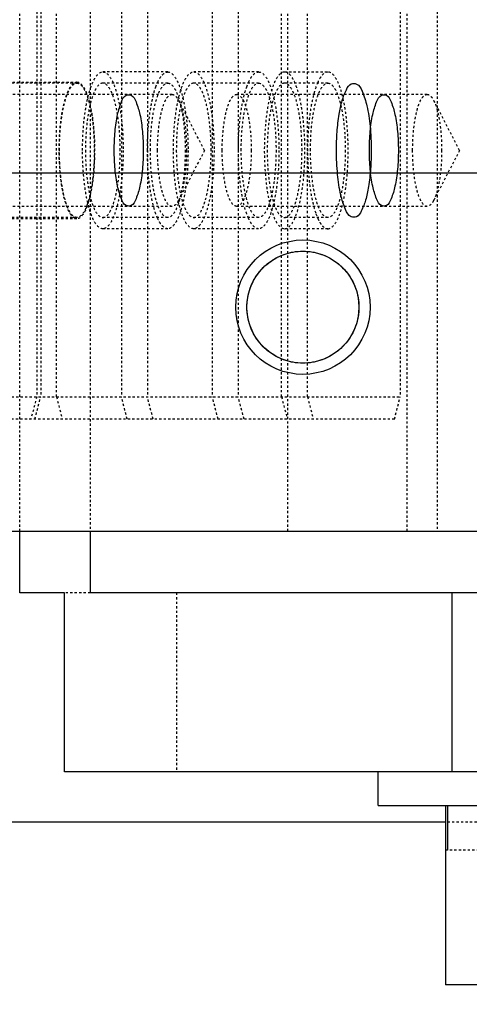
# Model space of a CAD drawing. Header units: millimetres. Extents: x -24622 to 2314, y -1603 to 2287.
# Tile 169 of 236: x 32 to 52, y 1382 to 1426. Entities that reach past the tile are written whole.
import ezdxf

# ---------------------------------------------------------------- set-up
doc = ezdxf.new("R2010")
doc.units = ezdxf.units.MM
doc.linetypes.add('HIDDEN', pattern=[0.2, 0.1, -0.1])
doc.layers.add('DEFAULT_2', color=8, linetype='HIDDEN')
doc.dimstyles.new('副本 22', dxfattribs={"dimtxt": 24, "dimasz": 12, "dimexe": 2.1, "dimexo": 2.7, "dimgap": 2, "dimtad": 0, "dimtxsty": 'Standard', "dimblk": 'OPEN30', "dimcen": 0, "dimclrd": 5, "dimclre": 3, "dimclrt": 256, "dimadec": 0, "dimazin": 2, "dimtm": 1e-09, "dimtfac": 0.6, "dimtofl": 0, "dimtmove": 0, "dimatfit": 3, "dimldrblk": 'OPEN30', "dimfxl": 0, "dimtolj": 1, "dimarcsym": 0})

# ---------------------------------------------------------------- blocks, each defined once
blk = doc.blocks.new('_Open30')
at = {"color": 0, "linetype": 'ByBlock', "lineweight": -2}
for p, q in [((-1, 0.2679), (0, 0)), ((0, 0), (-1, -0.2679)), ((0, 0), (-1, 0))]:
    blk.add_line(p, q, dxfattribs=at)
blk = doc.blocks.new('*D130')
at = {"color": 3, "linetype": 'ByBlock', "lineweight": -2}
for p, q in [((-68.976, 1416.715), (-68.976, 1249.472)), ((281.024, 1416.715), (281.024, 1249.472))]:
    blk.add_line(p, q, dxfattribs=at)
at = {"color": 5, "linetype": 'ByBlock', "lineweight": -2}
for p, q in [((-56.976, 1251.572), (74.024, 1251.572)), ((269.024, 1251.572), (138.024, 1251.572))]:
    blk.add_line(p, q, dxfattribs=at)
at = {"layer": 'Defpoints', "color": 0, "linetype": 'ByBlock'}
for p in [(-68.976, 1419.415), (281.024, 1419.415), (281.024, 1251.572)]:
    blk.add_point(p, dxfattribs=at)
at = {"color": 5, "linetype": 'ByBlock', "lineweight": -2, "xscale": 12, "yscale": 12, "zscale": 12, "rotation": 180}
blk.add_blockref('_Open30', (-68.976, 1251.572), dxfattribs=at)
at = {"color": 5, "linetype": 'ByBlock', "lineweight": -2, "xscale": 12, "yscale": 12, "zscale": 12}
blk.add_blockref('_Open30', (281.024, 1251.572), dxfattribs=at)
at = {"linetype": 'ByBlock', "insert": (106.024, 1251.572), "char_height": 24, "attachment_point": 5}
blk.add_mtext('\\A1;350', dxfattribs=at)

msp = doc.modelspace()

# ---------------------------------------------------------------- linework, layer by layer
at = {"color": 7, "linetype": 'Continuous'}
for p, q in [((-68.976, 1419.415), (281.024, 1419.415)), ((19.29, 1403.415), (213.29, 1403.415)), ((31.648, 1400.665), (31.648, 1403.415)), ((34.789, 1403.415), (34.789, 1400.665)), ((33.646, 1400.665), (31.648, 1400.665)), ((33.648, 1392.665), (33.648, 1400.665)), ((210.901, 1400.665), (34.801, 1400.665)), ((50.945, 1400.665), (50.945, 1392.665)), ((210.901, 1392.665), (33.648, 1392.665)), ((47.648, 1391.165), (47.648, 1392.665)), ((47.648, 1391.165), (63.648, 1391.165)), ((50.669, 1389.165), (50.669, 1391.165)), ((50.743, 1391.165), (50.743, 1389.165)), ((50.669, 1390.415), (18.024, 1390.415)), ((50.743, 1389.165), (50.648, 1389.165)), ((50.648, 1389.165), (50.648, 1383.165)), ((60.648, 1383.165), (50.648, 1383.165))]:
    msp.add_line(p, q, dxfattribs=at)
for radius in [3, 2.5]:
    msp.add_circle((44.29, 1413.415), radius, dxfattribs=at)
for points, start_tangent, end_tangent in [([(45.788, 1420.415), (45.818, 1421.235), (45.911, 1422.033), (46.042, 1422.634), (46.231, 1423.125), (46.448, 1423.382), (46.688, 1423.377), (46.931, 1423.061), (47.146, 1422.403), (47.289, 1421.491), (47.341, 1420.415)], (0, 1), (0, -1)), ([(35.869, 1420.415), (35.907, 1421.258), (36.019, 1422.016), (36.192, 1422.578), (36.404, 1422.877), (36.629, 1422.877), (36.841, 1422.577), (37.014, 1422.014), (37.126, 1421.256), (37.163, 1420.415)], (0.000803, 1), (0.000679, -1)), ([(47.257, 1420.415), (47.295, 1421.261), (47.408, 1422.018), (47.58, 1422.579), (47.792, 1422.877), (48.017, 1422.877), (48.229, 1422.578), (48.401, 1422.016), (48.513, 1421.26), (48.551, 1420.415)], (0.001255, 0.999999), (0.001138, -0.999999)), ([(37.163, 1420.415), (37.126, 1419.573), (37.013, 1418.815), (36.841, 1418.253), (36.629, 1417.954), (36.403, 1417.954), (36.191, 1418.254), (36.019, 1418.816), (35.907, 1419.575), (35.869, 1420.415)], (-0.000803, -1), (-0.000679, 1)), ([(47.341, 1420.415), (47.311, 1419.596), (47.218, 1418.798), (47.087, 1418.197), (46.898, 1417.706), (46.681, 1417.449), (46.441, 1417.453), (46.198, 1417.77), (45.983, 1418.428), (45.84, 1419.34), (45.788, 1420.415)], (0, -1), (0, 1)), ([(48.551, 1420.415), (48.513, 1419.57), (48.401, 1418.813), (48.229, 1418.252), (48.017, 1417.954), (47.791, 1417.954), (47.58, 1418.253), (47.407, 1418.814), (47.295, 1419.571), (47.257, 1420.415)], (-0.001255, -0.999999), (-0.001138, 0.999999)), ([(41.79, 1413.415), (41.937, 1414.258), (42.37, 1415.016), (43.037, 1415.578), (43.856, 1415.877), (44.727, 1415.877), (45.546, 1415.577), (46.212, 1415.014), (46.645, 1414.256), (46.79, 1413.415)], (0.003104, 0.999995), (0.002623, -0.999997)), ([(46.79, 1413.415), (46.644, 1412.573), (46.211, 1411.815), (45.544, 1411.253), (44.725, 1410.954), (43.853, 1410.954), (43.035, 1411.254), (42.369, 1411.816), (41.936, 1412.575), (41.79, 1413.415)], (-0.003104, -0.999995), (-0.002623, 0.999997))]:
    msp.add_spline(points, degree=3, dxfattribs=dict(at, start_tangent=start_tangent, end_tangent=end_tangent))
at = {"layer": 'DEFAULT_2', "color": 8, "linetype": 'HIDDEN'}
for p, q in [((31.648, 1403.415), (31.648, 1465.415)), ((34.789, 1465.415), (34.789, 1403.415)), ((43.623, 1403.415), (43.623, 1465.415)), ((48.943, 1403.415), (48.943, 1465.415)), ((50.29, 1465.415), (50.29, 1403.415)), ((32.408, 1459.415), (32.408, 1409.415)), ((32.588, 1459.415), (32.588, 1409.415)), ((33.289, 1409.415), (33.289, 1459.415)), ((36.187, 1459.415), (36.187, 1409.415)), ((37.346, 1459.415), (37.346, 1409.415)), ((40.244, 1459.415), (40.244, 1409.415)), ((41.403, 1459.415), (41.403, 1409.415)), ((43.335, 1409.415), (43.335, 1459.415)), ((44.494, 1409.415), (44.494, 1459.415)), ((48.635, 1459.415), (48.635, 1409.415)), ((38.258, 1423.915), (35.36, 1423.915)), ((42.314, 1423.915), (39.417, 1423.915)), ((43.474, 1423.915), (45.405, 1423.915)), ((34.201, 1423.415), (22.61, 1423.415)), ((30.337, 1423.465), (34.201, 1423.465)), ((34.118, 1423.449), (34.178, 1423.464)), ((38.258, 1423.415), (35.36, 1423.415)), ((37.725, 1423.247), (37.806, 1423.449)), ((42.314, 1423.415), (39.417, 1423.415)), ((41.782, 1423.247), (41.863, 1423.449)), ((45.405, 1423.415), (43.474, 1423.415)), ((44.954, 1423.449), (44.873, 1423.247)), ((38.448, 1422.915), (28.403, 1422.915)), ((39.899, 1420.415), (38.737, 1422.653)), ((49.836, 1422.915), (41.336, 1422.915)), ((51.287, 1420.415), (50.125, 1422.653)), ((39.899, 1420.415), (38.737, 1418.178)), ((51.287, 1420.415), (50.125, 1418.178)), ((38.448, 1417.915), (28.403, 1417.915)), ((49.836, 1417.915), (41.336, 1417.915)), ((34.201, 1417.415), (22.61, 1417.415)), ((34.201, 1417.365), (30.337, 1417.365)), ((38.258, 1417.415), (35.36, 1417.415)), ((37.806, 1417.382), (37.725, 1417.584)), ((42.314, 1417.415), (39.417, 1417.415)), ((41.863, 1417.382), (41.782, 1417.584)), ((45.405, 1417.415), (43.474, 1417.415)), ((44.873, 1417.584), (44.954, 1417.382)), ((38.258, 1416.915), (35.36, 1416.915)), ((42.314, 1416.915), (39.417, 1416.915)), ((45.405, 1416.915), (43.474, 1416.915)), ((27.288, 1409.415), (48.635, 1409.415)), ((32.408, 1409.415), (32.149, 1408.415)), ((32.329, 1408.415), (32.588, 1409.415)), ((33.289, 1409.415), (33.548, 1408.415)), ((36.446, 1408.415), (36.187, 1409.415)), ((37.605, 1408.415), (37.346, 1409.415)), ((40.503, 1408.415), (40.244, 1409.415)), ((41.662, 1408.415), (41.403, 1409.415)), ((43.335, 1409.415), (43.594, 1408.415)), ((44.494, 1409.415), (44.753, 1408.415)), ((48.376, 1408.415), (48.635, 1409.415)), ((48.376, 1408.415), (19.29, 1408.415)), ((34.801, 1400.665), (33.648, 1400.665)), ((38.648, 1400.665), (38.648, 1392.665)), ((60.648, 1390.415), (50.669, 1390.415)), ((58.748, 1389.165), (50.743, 1389.165))]:
    msp.add_line(p, q, dxfattribs=at)
msp.add_arc((34.201, 1423.262), 0.203, 90.0154, 96.3351, dxfattribs=at)
for points, start_tangent, end_tangent in [([(34.454, 1420.415), (34.523, 1421.755), (34.607, 1422.36), (34.719, 1422.89), (34.856, 1423.326), (35.013, 1423.649), (35.36, 1423.915)], (0, 1), (1, 0)), ([(35.36, 1423.915), (35.706, 1423.649), (35.863, 1423.326), (36, 1422.89), (36.113, 1422.36), (36.197, 1421.755), (36.266, 1420.415)], (1, 0), (0, -1)), ([(37.806, 1423.449), (37.912, 1423.65), (38.024, 1423.797), (38.258, 1423.915)], (0.410275, 0.911962), (1, 0)), ([(38.258, 1423.915), (38.604, 1423.649), (38.761, 1423.326), (38.898, 1422.89), (39.011, 1422.36), (39.094, 1421.755), (39.163, 1420.415)], (1, 0), (0, -1)), ([(38.511, 1420.415), (38.58, 1421.755), (38.663, 1422.36), (38.776, 1422.89), (38.913, 1423.326), (39.07, 1423.649), (39.417, 1423.915)], (0, 1), (1, 0)), ([(39.417, 1423.915), (39.763, 1423.649), (39.92, 1423.326), (40.057, 1422.89), (40.17, 1422.36), (40.254, 1421.755), (40.323, 1420.415)], (1, 0), (0, -1)), ([(41.863, 1423.449), (41.969, 1423.65), (42.081, 1423.797), (42.314, 1423.915)], (0.410275, 0.911962), (1, 0)), ([(42.314, 1423.915), (42.661, 1423.649), (42.818, 1423.326), (42.955, 1422.89), (43.068, 1422.36), (43.151, 1421.755), (43.22, 1420.415)], (1, 0), (0, -1)), ([(43.474, 1423.915), (43.127, 1423.649), (42.97, 1423.326), (42.833, 1422.89), (42.72, 1422.36), (42.637, 1421.755), (42.568, 1420.415), (42.637, 1419.076), (42.72, 1418.471), (42.833, 1417.941), (42.97, 1417.505), (43.127, 1417.182), (43.474, 1416.915)], (-1, 0), (1, 0)), ([(43.474, 1416.915), (43.82, 1417.182), (43.977, 1417.505), (44.114, 1417.941), (44.227, 1418.471), (44.31, 1419.076), (44.379, 1420.415), (44.31, 1421.755), (44.227, 1422.36), (44.114, 1422.89), (43.977, 1423.326), (43.82, 1423.649), (43.474, 1423.915)], (1, 0), (-1, 0)), ([(45.405, 1423.915), (45.172, 1423.797), (45.06, 1423.65), (44.954, 1423.449)], (-1, 0), (-0.410164, -0.912012)), ([(45.405, 1416.915), (45.752, 1417.182), (45.909, 1417.505), (46.046, 1417.941), (46.159, 1418.471), (46.242, 1419.076), (46.311, 1420.415), (46.242, 1421.755), (46.159, 1422.36), (46.046, 1422.89), (45.909, 1423.326), (45.752, 1423.649), (45.405, 1423.915)], (1, 0), (-1, 0)), ([(33.957, 1417.515), (33.833, 1417.716), (33.72, 1417.996), (33.539, 1418.754), (33.433, 1419.703), (33.416, 1420.734), (33.488, 1421.728), (33.642, 1422.571), (33.861, 1423.168), (33.986, 1423.351), (34.118, 1423.449)], (-0.623489, 0.781832), (0.925792, 0.378033)), ([(33.424, 1420.415), (33.483, 1421.564), (33.555, 1422.082), (33.652, 1422.537), (33.769, 1422.91), (33.904, 1423.187), (34.201, 1423.415)], (0, 1), (1, 0)), ([(34.201, 1423.465), (34.503, 1423.233), (34.639, 1422.951), (34.759, 1422.572), (34.857, 1422.11), (34.93, 1421.583), (34.99, 1420.415), (34.93, 1419.248), (34.857, 1418.721), (34.759, 1418.259), (34.639, 1417.879), (34.503, 1417.598), (34.201, 1417.365)], (1, 0), (-1, 0)), ([(34.201, 1423.415), (34.498, 1423.187), (34.632, 1422.91), (34.75, 1422.537), (34.846, 1422.082), (34.918, 1421.564), (34.977, 1420.415)], (1, 0), (0, -1)), ([(35.36, 1423.415), (35.063, 1423.187), (34.928, 1422.91), (34.811, 1422.537), (34.714, 1422.082), (34.642, 1421.564), (34.583, 1420.415)], (-1, 0), (0, -1)), ([(36.136, 1420.415), (36.077, 1421.564), (36.005, 1422.082), (35.909, 1422.537), (35.791, 1422.91), (35.657, 1423.187), (35.36, 1423.415)], (0, 1), (-1, 0)), ([(37.481, 1420.415), (37.54, 1421.564), (37.612, 1422.082), (37.709, 1422.537), (37.826, 1422.91), (37.96, 1423.187), (38.258, 1423.415)], (0, 1), (1, 0)), ([(38.258, 1423.415), (38.555, 1423.187), (38.689, 1422.91), (38.807, 1422.537), (38.903, 1422.082), (38.975, 1421.564), (39.034, 1420.415)], (1, 0), (0, -1)), ([(39.417, 1423.415), (39.12, 1423.187), (38.985, 1422.91), (38.868, 1422.537), (38.771, 1422.082), (38.699, 1421.564), (38.64, 1420.415)], (-1, 0), (0, -1)), ([(40.193, 1420.415), (40.134, 1421.564), (40.062, 1422.082), (39.966, 1422.537), (39.848, 1422.91), (39.714, 1423.187), (39.417, 1423.415)], (0, 1), (-1, 0)), ([(41.538, 1420.415), (41.597, 1421.564), (41.669, 1422.082), (41.765, 1422.537), (41.883, 1422.91), (42.017, 1423.187), (42.314, 1423.415)], (0, 1), (1, 0)), ([(42.314, 1423.415), (42.612, 1423.187), (42.746, 1422.91), (42.863, 1422.537), (42.96, 1422.082), (43.032, 1421.564), (43.091, 1420.415)], (1, 0), (0, -1)), ([(43.474, 1423.415), (43.176, 1423.187), (43.042, 1422.91), (42.925, 1422.537), (42.828, 1422.082), (42.756, 1421.564), (42.697, 1420.415)], (-1, 0), (0, -1)), ([(44.25, 1420.415), (44.191, 1421.564), (44.119, 1422.082), (44.023, 1422.537), (43.905, 1422.91), (43.771, 1423.187), (43.474, 1423.415)], (0, 1), (-1, 0)), ([(44.629, 1420.415), (44.688, 1421.564), (44.76, 1422.082), (44.856, 1422.537), (44.974, 1422.91), (45.108, 1423.187), (45.405, 1423.415)], (0, 1), (1, 0)), ([(45.405, 1423.415), (45.703, 1423.187), (45.837, 1422.91), (45.954, 1422.537), (46.051, 1422.082), (46.123, 1421.564), (46.182, 1420.415)], (1, 0), (0, -1)), ([(37.352, 1420.415), (37.45, 1422.005), (37.569, 1422.688), (37.725, 1423.247)], (0, 1), (0.335538, 0.942027)), ([(41.409, 1420.415), (41.507, 1422.005), (41.626, 1422.688), (41.782, 1423.247)], (0, 1), (0.335538, 0.942027)), ([(44.873, 1423.247), (44.717, 1422.688), (44.598, 1422.004), (44.5, 1420.415), (44.598, 1418.827), (44.717, 1418.142), (44.873, 1417.584)], (-0.33547, -0.942051), (0.33547, -0.942051)), ([(37.801, 1420.415), (37.85, 1421.371), (37.91, 1421.802), (37.99, 1422.181), (38.088, 1422.492), (38.199, 1422.723), (38.447, 1422.915)], (0, 1), (0.999958, 0.009178)), ([(38.447, 1422.915), (38.521, 1422.899), (38.632, 1422.813), (38.736, 1422.654)], (0.999958, 0.009178), (0.461894, -0.886935)), ([(38.736, 1422.654), (38.884, 1422.264), (38.998, 1421.733), (39.095, 1420.415)], (0.461894, -0.886935), (0, -1)), ([(40.689, 1420.415), (40.738, 1421.372), (40.798, 1421.804), (40.879, 1422.183), (40.977, 1422.494), (41.088, 1422.725), (41.336, 1422.915)], (0, 1), (1, 0)), ([(41.336, 1422.915), (41.584, 1422.725), (41.696, 1422.494), (41.794, 1422.183), (41.874, 1421.804), (41.934, 1421.372), (41.983, 1420.415)], (1, 0), (0, -1)), ([(49.189, 1420.415), (49.238, 1421.371), (49.298, 1421.802), (49.378, 1422.181), (49.476, 1422.492), (49.587, 1422.723), (49.835, 1422.915)], (0, 1), (0.999958, 0.009178)), ([(49.835, 1422.915), (49.91, 1422.899), (50.02, 1422.813), (50.124, 1422.654)], (0.999958, 0.009178), (0.461894, -0.886935)), ([(50.124, 1422.654), (50.272, 1422.264), (50.386, 1421.733), (50.483, 1420.415)], (0.461894, -0.886935), (0, -1)), ([(34.201, 1417.415), (33.904, 1417.644), (33.769, 1417.921), (33.652, 1418.294), (33.555, 1418.749), (33.483, 1419.267), (33.424, 1420.415)], (-1, 0), (0, 1)), ([(34.977, 1420.415), (34.918, 1419.267), (34.846, 1418.749), (34.75, 1418.294), (34.632, 1417.921), (34.498, 1417.644), (34.201, 1417.415)], (0, -1), (-1, 0)), ([(35.36, 1416.915), (35.013, 1417.182), (34.856, 1417.505), (34.719, 1417.941), (34.607, 1418.471), (34.523, 1419.076), (34.454, 1420.415)], (-1, 0), (0, 1)), ([(34.583, 1420.415), (34.642, 1419.267), (34.714, 1418.749), (34.811, 1418.294), (34.928, 1417.921), (35.063, 1417.644), (35.36, 1417.415)], (0, -1), (1, 0)), ([(35.36, 1417.415), (35.657, 1417.644), (35.791, 1417.921), (35.909, 1418.294), (36.005, 1418.749), (36.077, 1419.267), (36.136, 1420.415)], (1, 0), (0, 1)), ([(36.266, 1420.415), (36.197, 1419.076), (36.113, 1418.471), (36, 1417.941), (35.863, 1417.505), (35.706, 1417.182), (35.36, 1416.915)], (0, -1), (-1, 0)), ([(37.725, 1417.584), (37.569, 1418.142), (37.45, 1418.826), (37.352, 1420.415)], (-0.335538, 0.942027), (0, 1)), ([(38.258, 1417.415), (37.96, 1417.644), (37.826, 1417.921), (37.709, 1418.294), (37.612, 1418.749), (37.54, 1419.267), (37.481, 1420.415)], (-1, 0), (0, 1)), ([(38.45, 1417.916), (38.202, 1418.104), (38.09, 1418.334), (37.991, 1418.645), (37.911, 1419.024), (37.851, 1419.457), (37.801, 1420.415)], (-0.999958, -0.009178), (0, 1)), ([(39.163, 1420.415), (39.094, 1419.076), (39.011, 1418.471), (38.898, 1417.941), (38.761, 1417.505), (38.604, 1417.182), (38.258, 1416.915)], (0, -1), (-1, 0)), ([(39.034, 1420.415), (38.975, 1419.267), (38.903, 1418.749), (38.807, 1418.294), (38.689, 1417.921), (38.555, 1417.644), (38.258, 1417.415)], (0, -1), (-1, 0)), ([(39.417, 1416.915), (39.07, 1417.182), (38.913, 1417.505), (38.776, 1417.941), (38.663, 1418.471), (38.58, 1419.076), (38.511, 1420.415)], (-1, 0), (0, 1)), ([(38.64, 1420.415), (38.699, 1419.267), (38.771, 1418.749), (38.868, 1418.294), (38.985, 1417.921), (39.12, 1417.644), (39.417, 1417.415)], (0, -1), (1, 0)), ([(39.095, 1420.415), (38.998, 1419.1), (38.884, 1418.568), (38.737, 1418.178)], (0, -1), (-0.460782, -0.887514)), ([(39.417, 1417.415), (39.714, 1417.644), (39.848, 1417.921), (39.966, 1418.294), (40.062, 1418.749), (40.134, 1419.267), (40.193, 1420.415)], (1, 0), (0, 1)), ([(40.323, 1420.415), (40.254, 1419.076), (40.17, 1418.471), (40.057, 1417.941), (39.92, 1417.505), (39.763, 1417.182), (39.417, 1416.915)], (0, -1), (-1, 0)), ([(41.336, 1417.916), (41.088, 1418.106), (40.977, 1418.337), (40.879, 1418.648), (40.798, 1419.026), (40.738, 1419.459), (40.689, 1420.415)], (-1, 0), (0, 1)), ([(41.983, 1420.415), (41.934, 1419.459), (41.874, 1419.026), (41.794, 1418.648), (41.696, 1418.337), (41.584, 1418.106), (41.336, 1417.916)], (0, -1), (-1, 0)), ([(41.782, 1417.584), (41.626, 1418.142), (41.507, 1418.826), (41.409, 1420.415)], (-0.335538, 0.942027), (0, 1)), ([(42.314, 1417.415), (42.017, 1417.644), (41.883, 1417.921), (41.765, 1418.294), (41.669, 1418.749), (41.597, 1419.267), (41.538, 1420.415)], (-1, 0), (0, 1)), ([(43.22, 1420.415), (43.151, 1419.076), (43.068, 1418.471), (42.955, 1417.941), (42.818, 1417.505), (42.661, 1417.182), (42.314, 1416.915)], (0, -1), (-1, 0)), ([(43.091, 1420.415), (43.032, 1419.267), (42.96, 1418.749), (42.863, 1418.294), (42.746, 1417.921), (42.612, 1417.644), (42.314, 1417.415)], (0, -1), (-1, 0)), ([(42.697, 1420.415), (42.756, 1419.267), (42.828, 1418.749), (42.925, 1418.294), (43.042, 1417.921), (43.176, 1417.644), (43.474, 1417.415)], (0, -1), (1, 0)), ([(43.474, 1417.415), (43.771, 1417.644), (43.905, 1417.921), (44.023, 1418.294), (44.119, 1418.749), (44.191, 1419.267), (44.25, 1420.415)], (1, 0), (0, 1)), ([(45.405, 1417.415), (45.108, 1417.644), (44.974, 1417.921), (44.856, 1418.294), (44.76, 1418.749), (44.688, 1419.267), (44.629, 1420.415)], (-1, 0), (0, 1)), ([(46.182, 1420.415), (46.123, 1419.267), (46.051, 1418.749), (45.954, 1418.294), (45.837, 1417.921), (45.703, 1417.644), (45.405, 1417.415)], (0, -1), (-1, 0)), ([(49.838, 1417.916), (49.59, 1418.104), (49.478, 1418.334), (49.379, 1418.645), (49.299, 1419.024), (49.239, 1419.457), (49.189, 1420.415)], (-0.999958, -0.009178), (0, 1)), ([(50.483, 1420.415), (50.386, 1419.1), (50.272, 1418.568), (50.125, 1418.178)], (0, -1), (-0.460782, -0.887514)), ([(38.737, 1418.178), (38.668, 1418.065), (38.45, 1417.916)], (-0.460782, -0.887514), (-0.999958, -0.009178)), ([(50.125, 1418.178), (50.056, 1418.065), (49.838, 1417.916)], (-0.460782, -0.887514), (-0.999958, -0.009178)), ([(34.118, 1417.382), (34.077, 1417.403), (33.957, 1417.515)], (-0.925792, 0.378033), (-0.623489, 0.781832)), ([(34.201, 1417.365), (34.118, 1417.382)], (-1, 0), (-0.925792, 0.378033)), ([(38.258, 1416.915), (38.024, 1417.034), (37.912, 1417.181), (37.806, 1417.382)], (-1, 0), (-0.410275, 0.911962)), ([(42.314, 1416.915), (42.081, 1417.034), (41.969, 1417.181), (41.863, 1417.382)], (-1, 0), (-0.410275, 0.911962)), ([(44.954, 1417.382), (45.06, 1417.181), (45.172, 1417.034), (45.405, 1416.915)], (0.410164, -0.912012), (1, 0))]:
    msp.add_spline(points, degree=3, dxfattribs=dict(at, start_tangent=start_tangent, end_tangent=end_tangent))

# ---------------------------------------------------------------- dimensions: what is measured, and where the dimension line sits
at = {"color": 5, "linetype": 'ByBlock'}
dim = msp.add_linear_dim(base=(281.024, 1251.572), p1=(-68.976, 1419.415), p2=(281.024, 1419.415), angle=180, dimstyle='副本 22', dxfattribs=at)
dim.commit()
dim.dimension.update_dxf_attribs({"geometry": '*D130', "text_midpoint": (106.024, 1251.572)})

doc.saveas('drawing.dxf')
